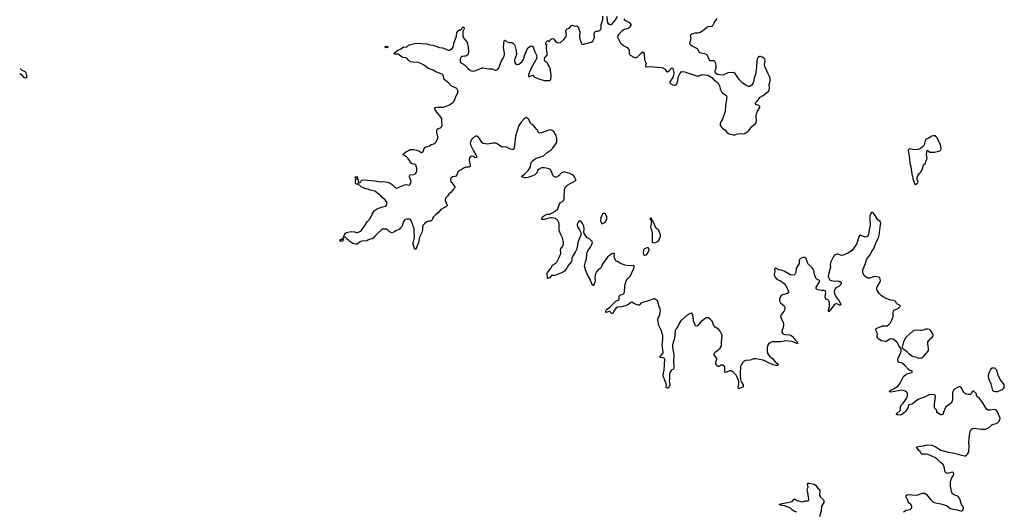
# Model space of a CAD drawing. Header units: inches. Extents: x 2294237 to 2473966, y 835830 to 1006981.
# Tile 34 of 77: x 2320242 to 2341842, y 974559 to 985333. Entities that reach past the tile are written whole.
import ezdxf

# ---------------------------------------------------------------- set-up
doc = ezdxf.new("R2010")
doc.units = ezdxf.units.IN
doc.header["$MEASUREMENT"] = 0
for name, color, linetype in [('C3928', 7, 'Continuous'), ('C3937', 7, 'Continuous'), ('C3938', 7, 'Continuous'), ('C3947', 7, 'Continuous'), ('C3948', 7, 'Continuous')]:
    doc.layers.add(name, color=color, linetype=linetype)

msp = doc.modelspace()

# ---------------------------------------------------------------- linework, layer by layer
at = {"layer": 'C3928', "color": 6, "elevation": 300}
for points in [[(2330000, 982090), (2329990, 982087), (2329930, 982046), (2329866, 982010), (2329851, 981989), (2329832, 981930), (2329810, 981904), (2329790, 981895), (2329734, 981886), (2329710, 981869), (2329698, 981850), (2329693, 981830), (2329701, 981790), (2329787, 981670), (2329786, 981650), (2329773, 981630), (2329750, 981609), (2329710, 981553), (2329658, 981510), (2329630, 981469), (2329593, 981430), (2329582, 981410), (2329575, 981390), (2329575, 981370), (2329619, 981270), (2329614, 981250), (2329590, 981231), (2329484, 981176), (2329423, 981097), (2329362, 981058), (2329317, 981010), (2329305, 980990), (2329290, 980949), (2329272, 980928), (2329250, 980918), (2329210, 980918), (2329176, 980904), (2329119, 980861), (2329091, 980830), (2329078, 980790), (2329076, 980730), (2329063, 980670), (2329012, 980570), (2328989, 980450), (2328930, 980302), (2328910, 980295), (2328874, 980414), (2328875, 980450), (2328897, 980523), (2328904, 980570), (2328904, 980610), (2328895, 980670), (2328893, 980753), (2328832, 980932), (2328815, 980955), (2328790, 980964), (2328730, 980959), (2328690, 980944), (2328662, 980910), (2328629, 980811), (2328593, 980770), (2328570, 980733), (2328496, 980704), (2328450, 980673), (2328410, 980664), (2328390, 980668), (2328350, 980691), (2328310, 980730), (2328290, 980740), (2328270, 980744), (2328214, 980746), (2328190, 980741), (2328089, 980651), (2328050, 980602), (2327996, 980544), (2327973, 980527), (2327930, 980524), (2327882, 980498), (2327854, 980490), (2327750, 980480), (2327727, 980473), (2327700, 980460), (2327648, 980410), (2327612, 980410), (2327548, 980430), (2327485, 980470), (2327450, 980509), (2327410, 980529), (2327398, 980558), (2327390, 980564), (2327363, 980563), (2327349, 980569), (2327373, 980630), (2327390, 980653), (2327414, 980670), (2327474, 980686), (2327530, 980691), (2327590, 980681), (2327630, 980666), (2327650, 980667), (2327701, 980690), (2327730, 980709), (2327750, 980730), (2327774, 980770), (2327820, 980830), (2327870, 980912), (2327930, 980979), (2327971, 981069), (2328027, 981153), (2328070, 981184), (2328110, 981202), (2328166, 981214), (2328210, 981233), (2328272, 981248), (2328290, 981265), (2328299, 981290), (2328301, 981310), (2328296, 981330), (2328262, 981382), (2328195, 981435), (2328161, 981470), (2328034, 981574), (2328005, 981585), (2327930, 981595), (2327890, 981618), (2327830, 981627), (2327802, 981642), (2327730, 981669), (2327670, 981726), (2327630, 981730), (2327612, 981750), (2327607, 981773), (2327609, 981811), (2327619, 981830), (2327622, 981850), (2327604, 981870), (2327609, 981891), (2327630, 981899), (2327645, 981890), (2327658, 981870), (2327638, 981850), (2327650, 981832), (2327670, 981834), (2327664, 981816), (2327673, 981787), (2327667, 981770), (2327670, 981765), (2327690, 981757), (2327712, 981768), (2327727, 981793), (2327747, 981813), (2327790, 981822), (2328030, 981800), (2328150, 981779), (2328210, 981784), (2328261, 981781), (2328310, 981774), (2328370, 981750), (2328410, 981721), (2328470, 981660), (2328510, 981644), (2328550, 981652), (2328610, 981686), (2328690, 981712), (2328730, 981718), (2328790, 981710), (2328801, 981719), (2328824, 981750), (2328830, 981790), (2328796, 981890), (2328792, 981910), (2328797, 981923), (2328810, 981935), (2328890, 981942), (2328910, 981951), (2328931, 981969), (2328945, 981990), (2328956, 982030), (2328956, 982076), (2328943, 982123), (2328930, 982142), (2328910, 982156), (2328850, 982176), (2328832, 982190), (2328790, 982247), (2328760, 982300), (2328730, 982327), (2328655, 982370), (2328662, 982390), (2328674, 982410), (2328710, 982435), (2328737, 982443), (2328785, 982475), (2328810, 982486), (2328831, 982489), (2328890, 982486), (2328954, 982474), (2328998, 982458), (2329050, 982419), (2329070, 982421), (2329090, 982447), (2329114, 982510), (2329130, 982533), (2329153, 982547), (2329230, 982568), (2329270, 982597), (2329326, 982614), (2329352, 982630), (2329370, 982650), (2329412, 982730), (2329412, 982768), (2329392, 982870), (2329391, 982909), (2329397, 982923), (2329410, 982938), (2329470, 982961), (2329490, 982978), (2329504, 982996), (2329512, 983030), (2329503, 983090), (2329505, 983150), (2329501, 983170), (2329490, 983190), (2329390, 983310), (2329352, 983370), (2329343, 983390), (2329345, 983395), (2329361, 983410), (2329410, 983419), (2329490, 983415), (2329530, 983419), (2329600, 983440), (2329670, 983470), (2329750, 983527), (2329773, 983550), (2329790, 983582), (2329813, 983650), (2329856, 983730), (2329858, 983770), (2329830, 983826), (2329803, 983843), (2329750, 983864), (2329707, 983887), (2329650, 983953), (2329581, 984001), (2329570, 984012), (2329550, 984049), (2329530, 984115), (2329510, 984141), (2329410, 984179), (2329370, 984190), (2329310, 984230), (2329210, 984265), (2329101, 984341), (2329030, 984382), (2328976, 984396), (2328870, 984399), (2328810, 984413), (2328770, 984444), (2328743, 984483), (2328710, 984498), (2328650, 984505), (2328630, 984512), (2328610, 984524), (2328570, 984565), (2328550, 984579), (2328470, 984575), (2328452, 984590), (2328461, 984610), (2328530, 984660), (2328603, 984697), (2328664, 984736), (2328730, 984734), (2328770, 984772), (2328790, 984782), (2328907, 984813), (2328950, 984819), (2329170, 984801), (2329242, 984782), (2329310, 984773), (2329450, 984726), (2329515, 984715), (2329650, 984667), (2329670, 984667), (2329730, 984703), (2329752, 984730), (2329770, 984830), (2329826, 984970), (2329830, 985051), (2329867, 985093), (2329890, 985111), (2329910, 985112), (2329935, 985125), (2329950, 985154), (2329970, 985174), (2329990, 985154), (2329991, 985131), (2329962, 985078), (2329963, 984970), (2329976, 984936), (2330000, 984906)], [(2330000, 984532), (2329950, 984527), (2329930, 984514), (2329903, 984470), (2329902, 984430), (2329907, 984407), (2329917, 984390), (2329946, 984370), (2329978, 984358), (2330000, 984344)], [(2320249, 984264), (2320289, 984229), (2320350, 984205), (2320366, 984190), (2320378, 984170), (2320391, 984110), (2320388, 984070), (2320370, 984050), (2320350, 984062), (2320303, 984110), (2320244, 984144), (2320242, 984144)]]:
    msp.add_lwpolyline(points, dxfattribs=at)
for points in [[(2328270, 984719), (2328254, 984730), (2328270, 984746), (2328310, 984746), (2328323, 984730), (2328310, 984725)], [(2327290, 980474), (2327270, 980478), (2327262, 980490), (2327279, 980510), (2327310, 980531), (2327325, 980535), (2327330, 980542), (2327336, 980536), (2327330, 980489), (2327310, 980477)]]:
    msp.add_lwpolyline(points, close=True, dxfattribs=at)
at = {"layer": 'C3937', "color": 6, "elevation": 300}
for points in [[(2332316, 980000), (2332310, 979993), (2332279, 979950), (2332244, 979890), (2332190, 979822), (2332170, 979808), (2332110, 979775), (2332090, 979773), (2332004, 979736), (2331970, 979728), (2331910, 979724), (2331883, 979697), (2331870, 979677), (2331853, 979667), (2331825, 979665), (2331810, 979668), (2331817, 979683), (2331816, 979770), (2331824, 979796), (2331849, 979830), (2331890, 979871), (2331928, 979950), (2331951, 979969), (2332003, 979997), (2332005, 980000)], [(2333043, 980000), (2333035, 979990), (2333023, 979970), (2332997, 979903), (2332977, 979883), (2332930, 979850), (2332897, 979810), (2332874, 979766), (2332864, 979730), (2332860, 979690), (2332867, 979613), (2332861, 979579), (2332833, 979507), (2332830, 979503), (2332810, 979515), (2332744, 979670), (2332704, 979730), (2332651, 979850), (2332635, 979930), (2332649, 980000)], [(2337341, 980000), (2337340, 979990), (2337288, 979910), (2337278, 979870), (2337267, 979793), (2337253, 979767), (2337230, 979743), (2337203, 979737), (2337150, 979744), (2337010, 979822), (2336950, 979841), (2336888, 979850), (2336870, 979859), (2336850, 979882), (2336833, 979887), (2336810, 979875), (2336801, 979850), (2336805, 979810), (2336795, 979750), (2336797, 979730), (2336810, 979699), (2336848, 979648), (2336878, 979630), (2336930, 979608), (2337009, 979549), (2337046, 979510), (2337090, 979413), (2337105, 979370), (2337104, 979350), (2337086, 979334), (2336975, 979305), (2336949, 979291), (2336921, 979250), (2336910, 979210), (2336913, 979170), (2336930, 979131), (2337010, 979062), (2337018, 979050), (2337026, 979010), (2337018, 978970), (2337009, 978950), (2336941, 978859), (2336934, 978830), (2336946, 978790), (2336994, 978694), (2337000, 978670), (2337000, 978630), (2336994, 978590), (2336964, 978510), (2336962, 978490), (2336967, 978470), (2336986, 978450), (2337030, 978434), (2337130, 978428), (2337158, 978418), (2337201, 978381), (2337244, 978324), (2337300, 978270), (2337315, 978245), (2337308, 978232), (2337290, 978234), (2337190, 978281), (2337050, 978293), (2337015, 978290), (2336930, 978270), (2336850, 978276), (2336750, 978272), (2336710, 978256), (2336670, 978223), (2336648, 978190), (2336639, 978130), (2336639, 978059), (2336654, 978010), (2336690, 977961), (2336764, 977904), (2336817, 977837), (2336873, 977790), (2336881, 977770), (2336867, 977753), (2336830, 977754), (2336770, 977768), (2336670, 977814), (2336605, 977850), (2336550, 977872), (2336390, 977904), (2336350, 977898), (2336270, 977869), (2336170, 977861), (2336150, 977857), (2336133, 977847), (2336097, 977810), (2336059, 977750), (2336054, 977730), (2336044, 977590), (2336047, 977507), (2336061, 977421), (2336073, 977390), (2336110, 977330), (2336115, 977310), (2336113, 977290), (2336090, 977275), (2336010, 977245), (2336000, 977270), (2336001, 977290), (2336017, 977350), (2336016, 977396), (2336002, 977450), (2335982, 977502), (2335960, 977540), (2335890, 977608), (2335850, 977636), (2335830, 977639), (2335810, 977635), (2335750, 977605), (2335721, 977601), (2335710, 977610), (2335712, 977712), (2335706, 977730), (2335690, 977752), (2335670, 977764), (2335650, 977764), (2335630, 977759), (2335590, 977734), (2335570, 977732), (2335550, 977742), (2335515, 977790), (2335510, 977810), (2335511, 977830), (2335534, 977890), (2335535, 977910), (2335514, 977934), (2335478, 977990), (2335475, 978010), (2335483, 978030), (2335501, 978050), (2335570, 978102), (2335606, 978134), (2335630, 978168), (2335637, 978190), (2335639, 978270), (2335648, 978330), (2335649, 978410), (2335639, 978450), (2335609, 978509), (2335569, 978549), (2335485, 978605), (2335469, 978630), (2335430, 978725), (2335414, 978750), (2335390, 978772), (2335350, 978797), (2335330, 978800), (2335310, 978797), (2335270, 978777), (2335185, 978715), (2335150, 978666), (2335110, 978625), (2335090, 978619), (2335070, 978627), (2335050, 978661), (2335033, 978710), (2335015, 978810), (2335012, 978872), (2334990, 978898), (2334970, 978902), (2334936, 978890), (2334886, 978854), (2334747, 978730), (2334717, 978690), (2334681, 978610), (2334643, 978557), (2334623, 978517), (2334603, 978350), (2334566, 978210), (2334561, 978170), (2334568, 978108), (2334590, 977990), (2334582, 977830), (2334595, 977750), (2334595, 977690), (2334588, 977672), (2334550, 977662), (2334530, 977646), (2334510, 977607), (2334499, 977570), (2334495, 977535), (2334497, 977450), (2334490, 977410), (2334504, 977350), (2334504, 977330), (2334497, 977310), (2334470, 977258), (2334450, 977259), (2334427, 977270), (2334421, 977290), (2334429, 977330), (2334391, 977430), (2334382, 977470), (2334359, 977530), (2334357, 977550), (2334362, 977590), (2334379, 977650), (2334393, 977890), (2334385, 977905), (2334370, 977917), (2334350, 977923), (2334289, 977930), (2334290, 977950), (2334345, 978010), (2334357, 978030), (2334361, 978050), (2334337, 978210), (2334348, 978330), (2334349, 978410), (2334317, 978530), (2334263, 978630), (2334242, 978750), (2334240, 978770), (2334245, 978790), (2334267, 978830), (2334294, 978910), (2334299, 978950), (2334292, 978990), (2334263, 979070), (2334244, 979150), (2334230, 979173), (2334190, 979204), (2334170, 979214), (2334150, 979217), (2334077, 979183), (2333903, 979137), (2333870, 979118), (2333848, 979092), (2333830, 979079), (2333810, 979077), (2333730, 979107), (2333670, 979141), (2333650, 979134), (2333605, 979095), (2333565, 979075), (2333450, 979039), (2333370, 979036), (2333349, 979031), (2333330, 979017), (2333290, 978970), (2333250, 978889), (2333230, 978897), (2333190, 978936), (2333170, 978940), (2333110, 978916), (2333103, 978923), (2333102, 978950), (2333111, 978970), (2333128, 978990), (2333190, 979030), (2333295, 979145), (2333319, 979161), (2333370, 979185), (2333383, 979197), (2333392, 979210), (2333391, 979270), (2333406, 979294), (2333430, 979306), (2333481, 979319), (2333501, 979339), (2333512, 979370), (2333515, 979490), (2333539, 979590), (2333570, 979651), (2333587, 979670), (2333630, 979702), (2333650, 979731), (2333681, 979810), (2333714, 979870), (2333724, 979910), (2333721, 979930), (2333703, 979943), (2333610, 979938), (2333517, 979957), (2333429, 979989), (2333410, 980000)], [(2338030, 980000), (2338024, 979970), (2338027, 979910), (2337982, 979750), (2337980, 979710), (2337990, 979670), (2338010, 979642), (2338027, 979627), (2338050, 979618), (2338110, 979606), (2338191, 979611), (2338235, 979595), (2338260, 979570), (2338263, 979550), (2338254, 979530), (2338236, 979510), (2338210, 979487), (2338146, 979454), (2338130, 979438), (2338112, 979390), (2338110, 979370), (2338119, 979330), (2338150, 979253), (2338206, 979190), (2338250, 979110), (2338256, 979090), (2338250, 979074), (2338230, 979076), (2338170, 979103), (2338150, 979106), (2338130, 979102), (2338110, 979087), (2338030, 978974), (2337989, 978930), (2337985, 978964), (2338004, 979050), (2338005, 979130), (2337994, 979170), (2337985, 979185), (2337970, 979196), (2337931, 979211), (2337919, 979230), (2337915, 979270), (2337925, 979350), (2337918, 979378), (2337910, 979391), (2337890, 979399), (2337830, 979396), (2337758, 979410), (2337730, 979423), (2337717, 979437), (2337711, 979450), (2337712, 979470), (2337780, 979570), (2337787, 979590), (2337784, 979610), (2337770, 979627), (2337726, 979646), (2337706, 979666), (2337678, 979750), (2337667, 979810), (2337648, 979868), (2337630, 979896), (2337546, 979970), (2337529, 980000)], [(2340000, 977028), (2339970, 977018), (2339910, 976982), (2339830, 976914), (2339810, 976904), (2339748, 976890), (2339731, 976870), (2339723, 976830), (2339680, 976750), (2339655, 976725), (2339590, 976677), (2339569, 976669), (2339510, 976676), (2339490, 976674), (2339479, 976679), (2339476, 976690), (2339491, 976710), (2339555, 976770), (2339563, 976790), (2339564, 976850), (2339578, 976882), (2339590, 976900), (2339626, 976930), (2339698, 977030), (2339716, 977090), (2339721, 977130), (2339715, 977150), (2339699, 977170), (2339670, 977191), (2339630, 977208), (2339590, 977215), (2339353, 977173), (2339330, 977176), (2339316, 977190), (2339336, 977210), (2339410, 977243), (2339486, 977290), (2339510, 977309), (2339560, 977370), (2339607, 977473), (2339630, 977510), (2339690, 977561), (2339730, 977577), (2339810, 977598), (2339819, 977610), (2339819, 977630), (2339810, 977637), (2339770, 977645), (2339730, 977672), (2339670, 977750), (2339610, 977800), (2339590, 977810), (2339537, 977817), (2339515, 977830), (2339507, 977887), (2339508, 977910), (2339575, 978030), (2339581, 978070), (2339579, 978099), (2339576, 978116), (2339563, 978143), (2339530, 978188), (2339495, 978250), (2339478, 978270), (2339430, 978310), (2339393, 978330), (2339370, 978337), (2339330, 978331), (2339250, 978284), (2339230, 978280), (2339190, 978285), (2339150, 978297), (2339090, 978330), (2339070, 978349), (2339052, 978390), (2339057, 978450), (2339030, 978510), (2339025, 978550), (2339033, 978567), (2339170, 978624), (2339270, 978626), (2339310, 978650), (2339343, 978690), (2339384, 978770), (2339401, 978830), (2339403, 978910), (2339412, 978950), (2339430, 978971), (2339510, 979001), (2339545, 979030), (2339559, 979050), (2339555, 979070), (2339530, 979085), (2339483, 979103), (2339476, 979110), (2339464, 979150), (2339445, 979165), (2339410, 979178), (2339351, 979189), (2339230, 979233), (2339138, 979290), (2339095, 979330), (2339043, 979410), (2339036, 979430), (2339057, 979490), (2339109, 979570), (2339124, 979610), (2339117, 979657), (2339112, 979672), (2339103, 979683), (2339088, 979690), (2339010, 979703), (2338970, 979696), (2338890, 979671), (2338850, 979670), (2338810, 979690), (2338783, 979710), (2338766, 979730), (2338741, 979790), (2338736, 979830), (2338740, 979850), (2338793, 979990), (2338796, 980000)], [(2340000, 978525), (2339890, 978526), (2339870, 978523), (2339834, 978506), (2339710, 978398), (2339685, 978370), (2339630, 978270), (2339611, 978189), (2339598, 978170), (2339604, 978144), (2339612, 978130), (2339690, 978077), (2339755, 978010), (2339810, 977969), (2339850, 977953), (2339890, 977944), (2339950, 977919), (2339970, 977916), (2340000, 977921)], [(2340000, 975855), (2339996, 975870), (2339969, 975890), (2339934, 975934), (2339914, 975950), (2339922, 975970), (2339990, 975987), (2340000, 975988)], [(2337290, 974538), (2337224, 974564), (2337189, 974589), (2337151, 974631), (2337138, 974638), (2337019, 974679), (2336935, 974690), (2336902, 974710), (2336970, 974733), (2337155, 974765), (2337198, 974782), (2337230, 974823), (2337250, 974824), (2337299, 974799), (2337410, 974769), (2337485, 974785), (2337530, 974786), (2337538, 974790), (2337550, 974802), (2337553, 974830), (2337544, 974870), (2337535, 974970), (2337519, 975030), (2337523, 975057), (2337542, 975090), (2337522, 975170), (2337530, 975178), (2337563, 975177), (2337670, 975150), (2337697, 975130), (2337750, 975068), (2337792, 975032), (2337796, 974996), (2337785, 974930), (2337788, 974908), (2337809, 974869), (2337874, 974810), (2337885, 974790), (2337880, 974750), (2337834, 974670), (2337821, 974570), (2337785, 974435)], [(2339630, 974544), (2339690, 974584), (2339778, 974602), (2339793, 974610), (2339809, 974630), (2339814, 974650), (2339810, 974670), (2339790, 974709), (2339748, 974748), (2339732, 974770), (2339729, 974790), (2339713, 974830), (2339697, 974850), (2339690, 974868), (2339690, 974902), (2339710, 974923), (2339733, 974927), (2339810, 974917), (2339910, 974916), (2339950, 974920), (2340000, 974939)]]:
    msp.add_lwpolyline(points, dxfattribs=at)
at = {"layer": 'C3938', "color": 6, "elevation": 300}
for points in [[(2330000, 984344), (2330002, 984342), (2330071, 984270), (2330130, 984220), (2330170, 984207), (2330228, 984210), (2330390, 984278), (2330410, 984281), (2330530, 984253), (2330610, 984255), (2330670, 984228), (2330690, 984226), (2330708, 984232), (2330730, 984248), (2330750, 984276), (2330808, 984430), (2330848, 984490), (2330867, 984533), (2330875, 984570), (2330874, 984590), (2330852, 984730), (2330869, 984871), (2330890, 984882), (2330910, 984872), (2330932, 984850), (2330990, 984831), (2331029, 984831), (2331050, 984825), (2331090, 984796), (2331105, 984770), (2331132, 984650), (2331140, 984570), (2331135, 984545), (2331099, 984450), (2331096, 984410), (2331121, 984370), (2331150, 984351), (2331190, 984359), (2331230, 984385), (2331255, 984410), (2331284, 984450), (2331303, 984490), (2331325, 984570), (2331348, 984610), (2331371, 984689), (2331386, 984714), (2331450, 984754), (2331470, 984759), (2331490, 984756), (2331517, 984717), (2331541, 984630), (2331572, 984570), (2331587, 984513), (2331588, 984490), (2331461, 984270), (2331412, 984150), (2331405, 984110), (2331410, 984091), (2331430, 984088), (2331495, 984115), (2331510, 984111), (2331521, 984090), (2331536, 984076), (2331581, 984061), (2331650, 984029), (2331750, 984004), (2331870, 984004), (2331887, 984013), (2331894, 984026), (2331901, 984119), (2331877, 984270), (2331863, 984303), (2331830, 984359), (2331810, 984385), (2331770, 984419), (2331756, 984450), (2331756, 984470), (2331764, 984496), (2331784, 984530), (2331810, 984560), (2331817, 984583), (2331815, 984610), (2331796, 984690), (2331799, 984741), (2331809, 984770), (2331806, 984786), (2331790, 984784), (2331782, 984790), (2331781, 984801), (2331784, 984830), (2331810, 984862), (2331830, 984874), (2331841, 984861), (2331850, 984858), (2331870, 984872), (2331884, 984896), (2331907, 984913), (2331930, 984921), (2331950, 984911), (2332010, 984843), (2332030, 984830), (2332070, 984825), (2332103, 984837), (2332171, 984889), (2332223, 984950), (2332232, 984970), (2332238, 985010), (2332224, 985090), (2332230, 985110), (2332249, 985130), (2332293, 985150), (2332350, 985204), (2332370, 985211), (2332410, 985191), (2332450, 985201), (2332470, 985195), (2332490, 985175), (2332530, 985070), (2332526, 984950), (2332532, 984910), (2332570, 984811), (2332590, 984791), (2332776, 984844), (2332816, 984864), (2332837, 984903), (2332850, 984950), (2332845, 985030), (2332862, 985070), (2332880, 985080), (2332930, 985084), (2332950, 985090), (2332973, 985107), (2332990, 985130), (2332995, 985150), (2333001, 985230), (2333031, 985330), (2333036, 985410)], [(2333123, 985403), (2333130, 985310), (2333140, 985270), (2333150, 985250), (2333170, 985234), (2333190, 985226), (2333221, 985230), (2333250, 985250), (2333310, 985330), (2333359, 985410)], [(2333492, 985352), (2333509, 985329), (2333530, 985313), (2333591, 985290), (2333621, 985270), (2333651, 985230), (2333646, 985210), (2333619, 985170), (2333590, 985143), (2333510, 985118), (2333450, 985083), (2333376, 985010), (2333364, 984990), (2333359, 984950), (2333416, 984836), (2333438, 984810), (2333490, 984770), (2333566, 984726), (2333600, 984690), (2333609, 984669), (2333609, 984590), (2333618, 984570), (2333633, 984553), (2333730, 984507), (2333770, 984502), (2333790, 984511), (2333883, 984610), (2333910, 984627), (2333930, 984611), (2333940, 984590), (2333950, 984450), (2333983, 984370), (2333981, 984350), (2333967, 984330), (2333972, 984310), (2333990, 984303), (2334010, 984303), (2334089, 984311), (2334230, 984292), (2334330, 984285), (2334357, 984277), (2334382, 984262), (2334403, 984243), (2334430, 984201), (2334450, 984193), (2334490, 984216), (2334550, 984275), (2334567, 984267), (2334587, 984207), (2334589, 984170), (2334583, 984117), (2334570, 984070), (2334517, 983990), (2334507, 983970), (2334507, 983950), (2334525, 983925), (2334570, 983904), (2334610, 983898), (2334620, 983900), (2334634, 983906), (2334656, 983930), (2334672, 983968), (2334677, 984010), (2334695, 984085), (2334720, 984150), (2334750, 984187), (2334770, 984196), (2334830, 984191), (2334870, 984179), (2335090, 984102), (2335150, 984106), (2335210, 984130), (2335330, 984118), (2335350, 984110), (2335423, 984063), (2335470, 984016), (2335505, 983990), (2335559, 983939), (2335581, 983910), (2335599, 983870), (2335611, 983810), (2335639, 983750), (2335666, 983726), (2335727, 983687), (2335747, 983667), (2335753, 983630), (2335725, 983450), (2335718, 983322), (2335678, 983222), (2335657, 983150), (2335631, 983110), (2335623, 983090), (2335611, 983050), (2335611, 983011), (2335627, 982987), (2335657, 982957), (2335710, 982923), (2335751, 982870), (2335790, 982839), (2335830, 982821), (2335890, 982808), (2335930, 982811), (2335990, 982830), (2336050, 982838), (2336110, 982833), (2336150, 982842), (2336235, 982905), (2336296, 982984), (2336385, 983055), (2336400, 983080), (2336407, 983110), (2336396, 983210), (2336403, 983270), (2336424, 983330), (2336475, 983410), (2336475, 983425), (2336470, 983438), (2336458, 983450), (2336393, 983473), (2336384, 983490), (2336387, 983510), (2336410, 983543), (2336488, 983632), (2336550, 983672), (2336670, 983766), (2336681, 983790), (2336690, 983830), (2336684, 983910), (2336704, 983990), (2336703, 984050), (2336690, 984090), (2336658, 984150), (2336585, 984310), (2336580, 984350), (2336597, 984430), (2336595, 984455), (2336586, 984470), (2336567, 984487), (2336529, 984510), (2336490, 984527), (2336470, 984529), (2336450, 984521), (2336430, 984493), (2336414, 984430), (2336408, 984290), (2336382, 984130), (2336355, 984050), (2336338, 983970), (2336324, 983936), (2336300, 983900), (2336270, 983875), (2336251, 983869), (2336230, 983867), (2336190, 983881), (2336092, 983952), (2336030, 984014), (2335930, 984164), (2335910, 984178), (2335778, 984170), (2335692, 984128), (2335650, 984120), (2335552, 984132), (2335516, 984156), (2335502, 984182), (2335501, 984210), (2335518, 984270), (2335524, 984330), (2335515, 984370), (2335490, 984418), (2335469, 984429), (2335410, 984429), (2335390, 984434), (2335364, 984464), (2335329, 984549), (2335310, 984574), (2335270, 984588), (2335190, 984600), (2335170, 984610), (2335151, 984630), (2335113, 984693), (2335010, 984743), (2334969, 984770), (2334953, 984790), (2334946, 984810), (2334950, 984850), (2334967, 984890), (2334975, 984930), (2334956, 984990), (2334962, 985010), (2334990, 985026), (2335070, 985048), (2335130, 985047), (2335170, 985057), (2335247, 985110), (2335310, 985162), (2335350, 985183), (2335430, 985188), (2335450, 985204), (2335476, 985264), (2335539, 985361)], [(2330000, 984906), (2330061, 984830), (2330082, 984722), (2330090, 984626), (2330078, 984582), (2330070, 984564), (2330054, 984546), (2330026, 984534), (2330000, 984532)], [(2332005, 980000), (2332024, 980016), (2332080, 980120), (2332114, 980210), (2332115, 980235), (2332106, 980290), (2332113, 980310), (2332150, 980362), (2332164, 980390), (2332169, 980410), (2332168, 980450), (2332147, 980550), (2332110, 980624), (2332078, 980710), (2332075, 980730), (2332080, 980810), (2332078, 980850), (2332070, 980890), (2332050, 980930), (2332019, 980959), (2331990, 980977), (2331965, 980985), (2331907, 980993), (2331886, 980994), (2331850, 980987), (2331750, 980951), (2331696, 980956), (2331690, 980970), (2331713, 981010), (2331780, 981060), (2331810, 981073), (2331870, 981070), (2331890, 981079), (2331938, 981110), (2331990, 981135), (2332050, 981189), (2332084, 981296), (2332102, 981318), (2332150, 981348), (2332170, 981369), (2332188, 981410), (2332184, 981490), (2332191, 981530), (2332192, 981590), (2332199, 981630), (2332210, 981650), (2332223, 981670), (2332267, 981713), (2332430, 981802), (2332440, 981810), (2332444, 981830), (2332414, 981890), (2332390, 981920), (2332370, 981935), (2332310, 981960), (2332211, 981991), (2332190, 981993), (2332167, 981993), (2332125, 981975), (2332072, 981910), (2332050, 981894), (2332010, 981883), (2331982, 981882), (2331970, 981887), (2331948, 981908), (2331927, 981947), (2331903, 982023), (2331887, 982047), (2331831, 982071), (2331750, 982088), (2331690, 982083), (2331639, 982061), (2331610, 982034), (2331584, 981976), (2331568, 981952), (2331544, 981936), (2331475, 981905), (2331390, 981874), (2331353, 981867), (2331321, 981870), (2331256, 981890), (2331264, 981910), (2331314, 981946), (2331397, 982030), (2331428, 982070), (2331445, 982110), (2331455, 982185), (2331478, 982222), (2331530, 982270), (2331570, 982296), (2331650, 982317), (2331730, 982350), (2331810, 982420), (2331899, 982481), (2331930, 982510), (2332005, 982615), (2332024, 982650), (2332028, 982670), (2332027, 982730), (2332013, 982790), (2331970, 982870), (2331950, 982893), (2331910, 982913), (2331870, 982916), (2331830, 982907), (2331690, 982852), (2331650, 982847), (2331630, 982855), (2331617, 982870), (2331599, 982910), (2331576, 982936), (2331516, 983016), (2331494, 983034), (2331470, 983046), (2331450, 983067), (2331410, 983146), (2331390, 983169), (2331370, 983183), (2331350, 983189), (2331310, 983161), (2331244, 983090), (2331189, 983011), (2331119, 982781), (2331090, 982528), (2331086, 982510), (2331070, 982489), (2331050, 982486), (2331010, 982498), (2330910, 982545), (2330830, 982540), (2330810, 982546), (2330713, 982613), (2330684, 982624), (2330630, 982624), (2330510, 982604), (2330410, 982618), (2330390, 982632), (2330330, 982732), (2330291, 982770), (2330270, 982780), (2330250, 982783), (2330226, 982774), (2330153, 982707), (2330130, 982658), (2330127, 982630), (2330132, 982590), (2330197, 982457), (2330250, 982370), (2330267, 982330), (2330265, 982315), (2330250, 982309), (2330230, 982316), (2330196, 982336), (2330170, 982343), (2330150, 982344), (2330130, 982337), (2330112, 982308), (2330102, 982270), (2330106, 982210), (2330122, 982150), (2330123, 982130), (2330117, 982110), (2330098, 982102), (2330030, 982098), (2330000, 982090)], [(2340000, 982509), (2339995, 982505), (2339951, 982489), (2339910, 982483), (2339829, 982489), (2339770, 982504), (2339747, 982493), (2339731, 982470), (2339760, 982290), (2339770, 982190), (2339791, 982109), (2339810, 981954), (2339831, 981891), (2339840, 981820), (2339865, 981770), (2339870, 981734), (2339890, 981722), (2339920, 981740), (2339942, 981758), (2339949, 981770), (2339932, 981832), (2339932, 981870), (2339944, 981916), (2339990, 981971), (2340000, 981987)], [(2338796, 980000), (2338816, 980070), (2338839, 980110), (2338893, 980170), (2338943, 980270), (2338981, 980319), (2339037, 980470), (2339082, 980550), (2339098, 980610), (2339115, 980785), (2339128, 980830), (2339130, 980870), (2339126, 980886), (2339115, 980910), (2339068, 980948), (2339050, 980970), (2339010, 981044), (2338970, 981096), (2338950, 981109), (2338930, 981109), (2338911, 981089), (2338891, 981030), (2338888, 980992), (2338895, 980955), (2338899, 980830), (2338870, 980690), (2338866, 980634), (2338848, 980592), (2338823, 980577), (2338790, 980570), (2338770, 980574), (2338690, 980612), (2338670, 980609), (2338650, 980575), (2338609, 980430), (2338505, 980275), (2338410, 980215), (2338310, 980172), (2338268, 980168), (2338186, 980194), (2338167, 980193), (2338130, 980182), (2338114, 980170), (2338095, 980145), (2338032, 980010), (2338030, 980000)], [(2332649, 980000), (2332655, 980030), (2332678, 980090), (2332681, 980190), (2332688, 980230), (2332716, 980284), (2332764, 980350), (2332786, 980390), (2332803, 980430), (2332806, 980450), (2332799, 980470), (2332759, 980519), (2332745, 980530), (2332690, 980550), (2332680, 980560), (2332624, 980650), (2332621, 980670), (2332624, 980750), (2332618, 980810), (2332590, 980869), (2332550, 980917), (2332530, 980925), (2332510, 980919), (2332490, 980899), (2332470, 980855), (2332469, 980830), (2332482, 980790), (2332523, 980730), (2332555, 980670), (2332557, 980630), (2332483, 980450), (2332462, 980310), (2332437, 980250), (2332364, 980130), (2332357, 980110), (2332354, 980050), (2332347, 980033), (2332316, 980000)], [(2333410, 980000), (2333370, 980024), (2333350, 980031), (2333330, 980043), (2333317, 980057), (2333290, 980110), (2333286, 980150), (2333292, 980190), (2333289, 980209), (2333270, 980215), (2333230, 980201), (2333190, 980175), (2333139, 980130), (2333043, 980000)], [(2337529, 980000), (2337524, 980010), (2337496, 980096), (2337490, 980110), (2337470, 980124), (2337430, 980121), (2337391, 980110), (2337370, 980100), (2337356, 980084), (2337345, 980055), (2337341, 980000)]]:
    msp.add_lwpolyline(points, dxfattribs=at)
for points in [[(2333070, 981089), (2333050, 981089), (2333030, 981072), (2333004, 981030), (2332993, 980990), (2332984, 980924), (2332990, 980902), (2333010, 980862), (2333070, 980885), (2333090, 980901), (2333107, 980930), (2333122, 980970), (2333119, 981010), (2333108, 981048), (2333090, 981079)], [(2334090, 980982), (2334080, 980980), (2334070, 980978), (2334067, 980970), (2334085, 980945), (2334096, 980916), (2334093, 980850), (2334083, 980790), (2334090, 980755), (2334106, 980710), (2334118, 980630), (2334120, 980460), (2334122, 980450), (2334130, 980447), (2334170, 980443), (2334190, 980448), (2334233, 980470), (2334257, 980490), (2334270, 980507), (2334301, 980590), (2334299, 980610), (2334264, 980710), (2334250, 980731), (2334210, 980758), (2334194, 980774), (2334170, 980847), (2334130, 980924), (2334117, 980937), (2334108, 980970)], [(2334030, 980334), (2334010, 980333), (2333950, 980313), (2333927, 980290), (2333922, 980218), (2333927, 980187), (2333950, 980173), (2333990, 980183), (2334017, 980210), (2334049, 980290), (2334044, 980324)]]:
    msp.add_lwpolyline(points, close=True, dxfattribs=at)
at = {"layer": 'C3947', "color": 6, "elevation": 300}
for points in [[(2340000, 977921), (2340030, 977925), (2340050, 977933), (2340070, 977950), (2340172, 978070), (2340178, 978090), (2340179, 978130), (2340162, 978230), (2340165, 978270), (2340190, 978308), (2340230, 978351), (2340263, 978377), (2340281, 978410), (2340281, 978430), (2340275, 978450), (2340230, 978516), (2340200, 978540), (2340154, 978554), (2340110, 978552), (2340068, 978532), (2340035, 978525), (2340000, 978525)], [(2340000, 975988), (2340067, 975993), (2340150, 976013), (2340250, 976012), (2340290, 975996), (2340350, 975962), (2340410, 975920), (2340450, 975902), (2340610, 975854), (2340752, 975832), (2340899, 975790), (2340970, 975776), (2340990, 975778), (2341010, 975786), (2341031, 975809), (2341053, 975847), (2341060, 975870), (2341071, 975990), (2341064, 976070), (2341080, 976230), (2341095, 976305), (2341110, 976343), (2341122, 976358), (2341145, 976375), (2341170, 976382), (2341341, 976361), (2341430, 976360), (2341450, 976366), (2341506, 976394), (2341570, 976451), (2341610, 976471), (2341666, 976486), (2341690, 976497), (2341730, 976536), (2341752, 976590), (2341740, 976630), (2341721, 976661), (2341690, 976739), (2341670, 976770), (2341650, 976785), (2341610, 976792), (2341530, 976777), (2341490, 976777), (2341470, 976784), (2341450, 976801), (2341374, 976934), (2341300, 977030), (2341250, 977070), (2341232, 977090), (2341230, 977130), (2341218, 977150), (2341190, 977178), (2341170, 977190), (2341149, 977191), (2341130, 977170), (2341112, 977130), (2341090, 977119), (2341050, 977117), (2340992, 977132), (2340967, 977147), (2340948, 977168), (2340910, 977249), (2340890, 977277), (2340870, 977289), (2340850, 977289), (2340830, 977279), (2340750, 977235), (2340726, 977214), (2340713, 977187), (2340708, 977152), (2340707, 977010), (2340698, 976970), (2340686, 976950), (2340659, 976921), (2340614, 976886), (2340559, 976850), (2340505, 976735), (2340490, 976684), (2340471, 976670), (2340450, 976673), (2340376, 976716), (2340362, 976742), (2340361, 976770), (2340346, 976790), (2340316, 976816), (2340310, 976830), (2340308, 976910), (2340334, 977074), (2340329, 977089), (2340309, 977109), (2340250, 977120), (2340190, 977110), (2340090, 977060), (2340000, 977028)], [(2340000, 974939), (2340050, 974958), (2340090, 974956), (2340109, 974949), (2340137, 974930), (2340230, 974812), (2340270, 974777), (2340310, 974755), (2340370, 974739), (2340450, 974726), (2340523, 974703), (2340570, 974684), (2340663, 974623), (2340710, 974606), (2340810, 974591), (2340890, 974568), (2340918, 974570), (2340935, 974586), (2340946, 974630), (2340944, 974650), (2340901, 974710), (2340870, 974810), (2340852, 974852), (2340835, 974875), (2340814, 974890), (2340730, 974927), (2340710, 974944), (2340692, 974970), (2340682, 975002), (2340660, 975110), (2340659, 975190), (2340667, 975233), (2340683, 975277), (2340730, 975350), (2340734, 975390), (2340730, 975402), (2340710, 975417), (2340668, 975412), (2340594, 975390), (2340570, 975397), (2340552, 975412), (2340542, 975430), (2340535, 975450), (2340525, 975530), (2340505, 975570), (2340490, 975590), (2340436, 975636), (2340387, 975690), (2340330, 975732), (2340170, 975803), (2340110, 975812), (2340030, 975812), (2340007, 975830), (2340000, 975855)]]:
    msp.add_lwpolyline(points, dxfattribs=at)
msp.add_lwpolyline([(2341590, 977698), (2341570, 977694), (2341550, 977686), (2341536, 977670), (2341509, 977610), (2341490, 977530), (2341495, 977470), (2341548, 977350), (2341574, 977234), (2341585, 977210), (2341611, 977190), (2341646, 977186), (2341690, 977188), (2341754, 977206), (2341804, 977230), (2341826, 977250), (2341838, 977270), (2341842, 977290), (2341838, 977330), (2341816, 977370), (2341748, 977450), (2341705, 977545), (2341674, 977650), (2341657, 977677), (2341648, 977688), (2341630, 977696)], close=True, dxfattribs=at)
at = {"layer": 'C3948', "color": 6, "elevation": 300}
msp.add_lwpolyline([(2340000, 981987), (2340041, 982050), (2340057, 982090), (2340070, 982151), (2340114, 982190), (2340125, 982250), (2340146, 982290), (2340136, 982370), (2340139, 982421), (2340149, 982471), (2340210, 982431), (2340230, 982427), (2340310, 982427), (2340408, 982450), (2340442, 982470), (2340450, 982482), (2340453, 982510), (2340441, 982590), (2340370, 982742), (2340350, 982769), (2340330, 982785), (2340290, 982789), (2340250, 982780), (2340170, 982733), (2340126, 982714), (2340116, 982704), (2340095, 982650), (2340086, 982594), (2340080, 982580), (2340041, 982539), (2340000, 982509)], dxfattribs=at)

doc.saveas('drawing.dxf')
